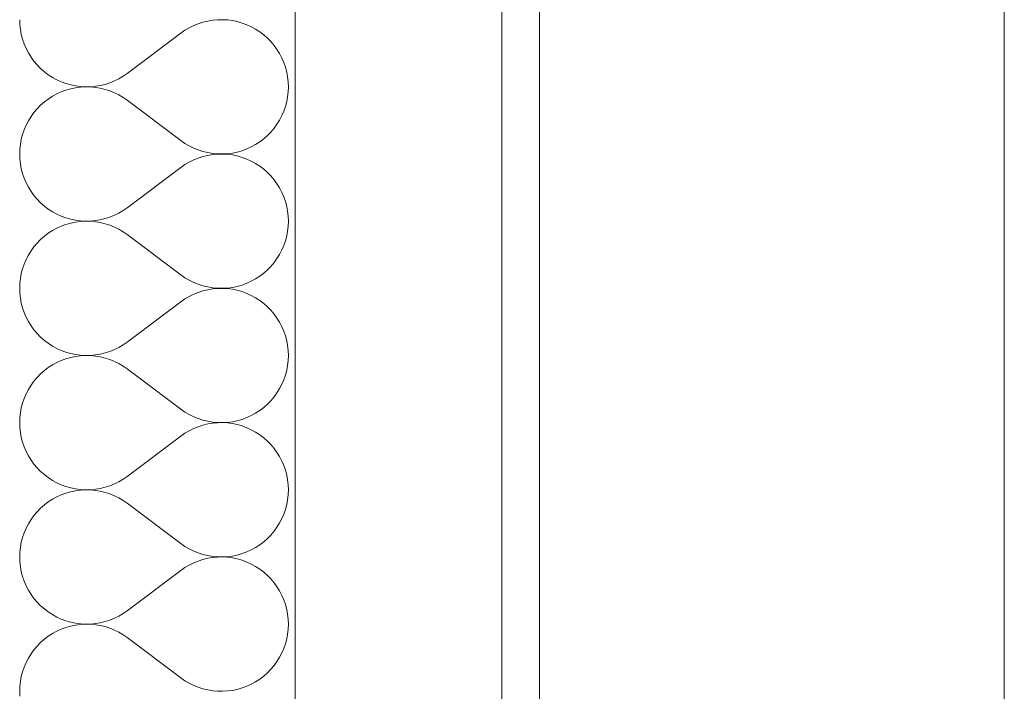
# Model space of a CAD drawing. Header units: millimetres. Extents: x 119219 to 750800, y -8933 to 168688.
# Tile 103 of 115: x 526322 to 526846, y 5464 to 5821. Entities that reach past the tile are written whole.
import ezdxf

# ---------------------------------------------------------------- set-up
doc = ezdxf.new("R2010")
doc.units = ezdxf.units.MM
doc.header["$MEASUREMENT"] = 0
doc.header["$XCLIPFRAME"] = 0
for name, color, linetype, lineweight in [('0_Ном._пера__1', 7, 'Continuous', 0), ('0_Ном._пера__120', 7, 'Continuous', 0), ('АР-Стены_внешние_.АР_Ном._пера__1', 7, 'Continuous', 0)]:
    doc.layers.add(name, color=color, linetype=linetype, lineweight=lineweight)
picture_1 = doc.add_image_def('image6.png', size_in_pixel=(725, 814))

# ---------------------------------------------------------------- blocks, each defined once
blk = doc.blocks.new('*X16')
at = {"layer": 'АР-Стены_внешние_.АР_Ном._пера__1', "color": 7, "linetype": 'Continuous', "lineweight": 0}
for p, q in [((526322.44, 5821.43), (526322.54, 5818.8)), ((526322.54, 5818.8), (526322.83, 5816.18)), ((526412.59, 5817.13), (526410.32, 5815.79)), ((526414.95, 5818.3), (526412.59, 5817.13)), ((526417.39, 5819.29), (526414.95, 5818.3)), ((526419.9, 5820.09), (526417.39, 5819.29)), ((526422.46, 5820.71), (526419.9, 5820.09)), ((526425.06, 5821.14), (526422.46, 5820.71)), ((526427.69, 5821.38), (526425.06, 5821.14)), ((526430.32, 5821.42), (526427.69, 5821.38)), ((526432.96, 5821.27), (526430.32, 5821.42)), ((526435.57, 5820.93), (526432.96, 5821.27)), ((526438.15, 5820.39), (526435.57, 5820.93)), ((526440.68, 5819.66), (526438.15, 5820.39)), ((526443.15, 5818.75), (526440.68, 5819.66)), ((526445.55, 5817.66), (526443.15, 5818.75)), ((526447.87, 5816.4), (526445.55, 5817.66)), ((526322.83, 5816.18), (526323.31, 5813.59)), ((526323.31, 5813.59), (526323.98, 5811.04)), ((526379.58, 5792.86), (526408.15, 5814.29)), ((526410.32, 5815.79), (526408.15, 5814.29)), ((526450.08, 5814.96), (526447.87, 5816.4)), ((526452.18, 5813.37), (526450.08, 5814.96)), ((526454.16, 5811.63), (526452.18, 5813.37)), ((526456, 5809.75), (526454.16, 5811.63)), ((526323.98, 5811.04), (526324.84, 5808.55)), ((526324.84, 5808.55), (526325.88, 5806.13)), ((526457.7, 5807.73), (526456, 5809.75)), ((526459.25, 5805.6), (526457.7, 5807.73)), ((526325.88, 5806.13), (526327.1, 5803.79)), ((526327.1, 5803.79), (526328.49, 5801.55)), ((526328.49, 5801.55), (526330.03, 5799.41)), ((526460.63, 5803.36), (526459.25, 5805.6)), ((526461.85, 5801.02), (526460.63, 5803.36)), ((526462.89, 5798.6), (526461.85, 5801.02)), ((526330.03, 5799.41), (526331.73, 5797.4)), ((526331.73, 5797.4), (526333.58, 5795.52)), ((526463.75, 5796.11), (526462.89, 5798.6)), ((526464.42, 5793.56), (526463.75, 5796.11)), ((526333.58, 5795.52), (526335.56, 5793.77)), ((526335.56, 5793.77), (526337.66, 5792.18)), ((526337.66, 5792.18), (526339.87, 5790.75)), ((526339.87, 5790.75), (526342.18, 5789.49)), ((526375.15, 5790.02), (526377.42, 5791.36)), ((526377.42, 5791.36), (526379.58, 5792.86)), ((526464.91, 5790.97), (526464.42, 5793.56)), ((526465.2, 5788.35), (526464.91, 5790.97)), ((526342.18, 5789.49), (526344.58, 5788.4)), ((526344.58, 5788.4), (526347.05, 5787.48)), ((526347.05, 5787.48), (526349.59, 5786.76)), ((526349.59, 5786.76), (526352.17, 5786.22)), ((526352.17, 5786.22), (526354.78, 5785.88)), ((526354.78, 5785.56), (526352.17, 5785.21)), ((526354.78, 5785.88), (526357.41, 5785.72)), ((526357.41, 5785.71), (526354.78, 5785.56)), ((526357.41, 5785.72), (526360.05, 5785.77)), ((526360.05, 5785.67), (526357.41, 5785.71)), ((526360.05, 5785.77), (526362.67, 5786)), ((526362.67, 5785.43), (526360.05, 5785.67)), ((526362.67, 5786), (526365.27, 5786.43)), ((526365.27, 5785), (526362.67, 5785.43)), ((526365.27, 5786.43), (526367.83, 5787.05)), ((526367.83, 5787.05), (526370.34, 5787.86)), ((526370.34, 5787.86), (526372.78, 5788.85)), ((526372.78, 5788.85), (526375.15, 5790.02)), ((526465.3, 5785.72), (526465.2, 5788.35)), ((526465.2, 5783.08), (526465.3, 5785.72)), ((526339.87, 5780.68), (526337.66, 5779.25)), ((526342.18, 5781.95), (526339.87, 5780.68)), ((526344.58, 5783.04), (526342.18, 5781.95)), ((526347.05, 5783.95), (526344.58, 5783.04)), ((526349.59, 5784.67), (526347.05, 5783.95)), ((526352.17, 5785.21), (526349.59, 5784.67)), ((526367.83, 5784.38), (526365.27, 5785)), ((526370.34, 5783.57), (526367.83, 5784.38)), ((526372.78, 5782.58), (526370.34, 5783.57)), ((526375.15, 5781.41), (526372.78, 5782.58)), ((526377.42, 5780.08), (526375.15, 5781.41)), ((526379.58, 5778.57), (526377.42, 5780.08)), ((526464.42, 5777.87), (526464.91, 5780.46)), ((526464.91, 5780.46), (526465.2, 5783.08)), ((526333.58, 5775.92), (526331.73, 5774.03)), ((526335.56, 5777.66), (526333.58, 5775.92)), ((526337.66, 5779.25), (526335.56, 5777.66)), ((526379.58, 5778.57), (526408.15, 5757.14)), ((526462.89, 5772.83), (526463.75, 5775.32)), ((526463.75, 5775.32), (526464.42, 5777.87)), ((526328.49, 5769.89), (526327.1, 5767.64)), ((526330.03, 5772.02), (526328.49, 5769.89)), ((526331.73, 5774.03), (526330.03, 5772.02)), ((526460.63, 5768.07), (526461.85, 5770.41)), ((526461.85, 5770.41), (526462.89, 5772.83)), ((526325.88, 5765.31), (526324.84, 5762.89)), ((526327.1, 5767.64), (526325.88, 5765.31)), ((526457.7, 5763.7), (526459.25, 5765.83)), ((526459.25, 5765.83), (526460.63, 5768.07)), ((526323.98, 5760.39), (526323.31, 5757.85)), ((526324.84, 5762.89), (526323.98, 5760.39)), ((526452.18, 5758.06), (526454.16, 5759.8)), ((526454.16, 5759.8), (526456, 5761.68)), ((526456, 5761.68), (526457.7, 5763.7)), ((526322.83, 5755.25), (526322.54, 5752.64)), ((526323.31, 5757.85), (526322.83, 5755.25)), ((526408.15, 5757.14), (526410.32, 5755.64)), ((526410.32, 5755.64), (526412.59, 5754.3)), ((526412.59, 5754.3), (526414.95, 5753.14)), ((526445.55, 5753.77), (526447.87, 5755.04)), ((526447.87, 5755.04), (526450.08, 5756.47)), ((526450.08, 5756.47), (526452.18, 5758.06)), ((526322.54, 5752.64), (526322.44, 5750)), ((526322.44, 5750), (526322.54, 5747.37)), ((526414.95, 5753.14), (526417.39, 5752.15)), ((526417.39, 5752.15), (526419.9, 5751.34)), ((526419.9, 5748.67), (526417.39, 5747.86)), ((526419.9, 5751.34), (526422.46, 5750.72)), ((526422.46, 5749.29), (526419.9, 5748.67)), ((526422.46, 5750.72), (526425.06, 5750.29)), ((526425.06, 5749.72), (526422.46, 5749.29)), ((526425.06, 5750.29), (526427.69, 5750.05)), ((526427.69, 5749.95), (526425.06, 5749.72)), ((526427.69, 5750.05), (526430.32, 5750.01)), ((526430.32, 5749.99), (526427.69, 5749.95)), ((526430.32, 5750.01), (526432.96, 5750.16)), ((526432.96, 5749.84), (526430.32, 5749.99)), ((526432.96, 5750.16), (526435.57, 5750.51)), ((526435.57, 5749.5), (526432.96, 5749.84)), ((526435.57, 5750.51), (526438.15, 5751.04)), ((526438.15, 5748.96), (526435.57, 5749.5)), ((526438.15, 5751.04), (526440.68, 5751.77)), ((526440.68, 5748.23), (526438.15, 5748.96)), ((526440.68, 5751.77), (526443.15, 5752.68)), ((526443.15, 5752.68), (526445.55, 5753.77)), ((526322.54, 5747.37), (526322.83, 5744.75)), ((526322.83, 5744.75), (526323.31, 5742.16)), ((526410.32, 5744.36), (526408.15, 5742.86)), ((526412.59, 5745.7), (526410.32, 5744.36)), ((526414.95, 5746.87), (526412.59, 5745.7)), ((526417.39, 5747.86), (526414.95, 5746.87)), ((526443.15, 5747.32), (526440.68, 5748.23)), ((526445.55, 5746.23), (526443.15, 5747.32)), ((526447.87, 5744.97), (526445.55, 5746.23)), ((526450.08, 5743.53), (526447.87, 5744.97)), ((526452.18, 5741.94), (526450.08, 5743.53)), ((526323.31, 5742.16), (526323.98, 5739.61)), ((526323.98, 5739.61), (526324.84, 5737.12)), ((526379.58, 5721.43), (526408.15, 5742.86)), ((526454.16, 5740.2), (526452.18, 5741.94)), ((526456, 5738.32), (526454.16, 5740.2)), ((526457.7, 5736.31), (526456, 5738.32)), ((526324.84, 5737.12), (526325.88, 5734.7)), ((526325.88, 5734.7), (526327.1, 5732.36)), ((526459.25, 5734.17), (526457.7, 5736.31)), ((526460.63, 5731.93), (526459.25, 5734.17)), ((526327.1, 5732.36), (526328.49, 5730.12)), ((526328.49, 5730.12), (526330.03, 5727.98)), ((526330.03, 5727.98), (526331.73, 5725.97)), ((526461.85, 5729.59), (526460.63, 5731.93)), ((526462.89, 5727.17), (526461.85, 5729.59)), ((526331.73, 5725.97), (526333.58, 5724.09)), ((526333.58, 5724.09), (526335.56, 5722.35)), ((526463.75, 5724.68), (526462.89, 5727.17)), ((526464.42, 5722.13), (526463.75, 5724.68)), ((526335.56, 5722.35), (526337.66, 5720.75)), ((526337.66, 5720.75), (526339.87, 5719.32)), ((526339.87, 5719.32), (526342.18, 5718.06)), ((526342.18, 5718.06), (526344.58, 5716.97)), ((526370.34, 5716.43), (526372.78, 5717.42)), ((526372.78, 5717.42), (526375.15, 5718.59)), ((526375.15, 5718.59), (526377.42, 5719.93)), ((526377.42, 5719.93), (526379.58, 5721.43)), ((526464.91, 5719.54), (526464.42, 5722.13)), ((526465.2, 5716.92), (526464.91, 5719.54)), ((526344.58, 5716.97), (526347.05, 5716.06)), ((526347.05, 5712.52), (526344.58, 5711.61)), ((526347.05, 5716.06), (526349.59, 5715.33)), ((526349.59, 5713.25), (526347.05, 5712.52)), ((526349.59, 5715.33), (526352.17, 5714.79)), ((526352.17, 5713.78), (526349.59, 5713.25)), ((526352.17, 5714.79), (526354.78, 5714.45)), ((526354.78, 5714.13), (526352.17, 5713.78)), ((526354.78, 5714.45), (526357.41, 5714.3)), ((526357.41, 5714.28), (526354.78, 5714.13)), ((526357.41, 5714.3), (526360.05, 5714.34)), ((526360.05, 5714.24), (526357.41, 5714.28)), ((526360.05, 5714.34), (526362.67, 5714.57)), ((526362.67, 5714), (526360.05, 5714.24)), ((526362.67, 5714.57), (526365.27, 5715)), ((526365.27, 5713.57), (526362.67, 5714)), ((526365.27, 5715), (526367.83, 5715.62)), ((526367.83, 5712.95), (526365.27, 5713.57)), ((526367.83, 5715.62), (526370.34, 5716.43)), ((526370.34, 5712.14), (526367.83, 5712.95)), ((526372.78, 5711.15), (526370.34, 5712.14)), ((526465.3, 5714.29), (526465.2, 5716.92)), ((526465.2, 5711.65), (526465.3, 5714.29)), ((526337.66, 5707.82), (526335.56, 5706.23)), ((526339.87, 5709.25), (526337.66, 5707.82)), ((526342.18, 5710.52), (526339.87, 5709.25)), ((526344.58, 5711.61), (526342.18, 5710.52)), ((526375.15, 5709.99), (526372.78, 5711.15)), ((526377.42, 5708.65), (526375.15, 5709.99)), ((526379.58, 5707.14), (526377.42, 5708.65)), ((526379.58, 5707.14), (526408.15, 5685.72)), ((526464.42, 5706.44), (526464.91, 5709.03)), ((526464.91, 5709.03), (526465.2, 5711.65)), ((526331.73, 5702.6), (526330.03, 5700.59)), ((526333.58, 5704.49), (526331.73, 5702.6)), ((526335.56, 5706.23), (526333.58, 5704.49)), ((526462.89, 5701.4), (526463.75, 5703.9)), ((526463.75, 5703.9), (526464.42, 5706.44)), ((526328.49, 5698.46), (526327.1, 5696.22)), ((526330.03, 5700.59), (526328.49, 5698.46)), ((526459.25, 5694.4), (526460.63, 5696.65)), ((526460.63, 5696.65), (526461.85, 5698.98)), ((526461.85, 5698.98), (526462.89, 5701.4)), ((526324.84, 5691.46), (526323.98, 5688.97)), ((526325.88, 5693.88), (526324.84, 5691.46)), ((526327.1, 5696.22), (526325.88, 5693.88)), ((526456, 5690.26), (526457.7, 5692.27)), ((526457.7, 5692.27), (526459.25, 5694.4)), ((526323.31, 5686.42), (526322.83, 5683.83)), ((526323.98, 5688.97), (526323.31, 5686.42)), ((526450.08, 5685.04), (526452.18, 5686.63)), ((526452.18, 5686.63), (526454.16, 5688.37)), ((526454.16, 5688.37), (526456, 5690.26)), ((526322.54, 5681.21), (526322.44, 5678.57)), ((526322.83, 5683.83), (526322.54, 5681.21)), ((526408.15, 5685.72), (526410.32, 5684.21)), ((526410.32, 5684.21), (526412.59, 5682.88)), ((526412.59, 5682.88), (526414.95, 5681.71)), ((526414.95, 5681.71), (526417.39, 5680.72)), ((526417.39, 5680.72), (526419.9, 5679.91)), ((526440.68, 5680.34), (526443.15, 5681.25)), ((526443.15, 5681.25), (526445.55, 5682.34)), ((526445.55, 5682.34), (526447.87, 5683.61)), ((526447.87, 5683.61), (526450.08, 5685.04)), ((526322.44, 5678.57), (526322.54, 5675.94)), ((526322.54, 5675.94), (526322.83, 5673.32)), ((526414.95, 5675.44), (526412.59, 5674.27)), ((526417.39, 5676.43), (526414.95, 5675.44)), ((526419.9, 5677.24), (526417.39, 5676.43)), ((526419.9, 5679.91), (526422.46, 5679.29)), ((526422.46, 5677.86), (526419.9, 5677.24)), ((526422.46, 5679.29), (526425.06, 5678.86)), ((526425.06, 5678.29), (526422.46, 5677.86)), ((526425.06, 5678.86), (526427.69, 5678.62)), ((526427.69, 5678.52), (526425.06, 5678.29)), ((526427.69, 5678.62), (526430.32, 5678.58)), ((526430.32, 5678.57), (526427.69, 5678.52)), ((526430.32, 5678.58), (526432.96, 5678.73)), ((526432.96, 5678.41), (526430.32, 5678.57)), ((526432.96, 5678.73), (526435.57, 5679.08)), ((526435.57, 5678.07), (526432.96, 5678.41)), ((526435.57, 5679.08), (526438.15, 5679.62)), ((526438.15, 5677.53), (526435.57, 5678.07)), ((526438.15, 5679.62), (526440.68, 5680.34)), ((526440.68, 5676.8), (526438.15, 5677.53)), ((526443.15, 5675.89), (526440.68, 5676.8)), ((526445.55, 5674.8), (526443.15, 5675.89)), ((526322.83, 5673.32), (526323.31, 5670.73)), ((526323.31, 5670.73), (526323.98, 5668.18)), ((526379.58, 5650), (526408.15, 5671.43)), ((526410.32, 5672.93), (526408.15, 5671.43)), ((526412.59, 5674.27), (526410.32, 5672.93)), ((526447.87, 5673.54), (526445.55, 5674.8)), ((526450.08, 5672.11), (526447.87, 5673.54)), ((526452.18, 5670.52), (526450.08, 5672.11)), ((526454.16, 5668.77), (526452.18, 5670.52)), ((526323.98, 5668.18), (526324.84, 5665.69)), ((526324.84, 5665.69), (526325.88, 5663.27)), ((526456, 5666.89), (526454.16, 5668.77)), ((526457.7, 5664.88), (526456, 5666.89)), ((526459.25, 5662.74), (526457.7, 5664.88)), ((526325.88, 5663.27), (526327.1, 5660.93)), ((526327.1, 5660.93), (526328.49, 5658.69)), ((526460.63, 5660.5), (526459.25, 5662.74)), ((526461.85, 5658.16), (526460.63, 5660.5)), ((526328.49, 5658.69), (526330.03, 5656.56)), ((526330.03, 5656.56), (526331.73, 5654.54)), ((526331.73, 5654.54), (526333.58, 5652.66)), ((526462.89, 5655.74), (526461.85, 5658.16)), ((526463.75, 5653.25), (526462.89, 5655.74)), ((526333.58, 5652.66), (526335.56, 5650.92)), ((526335.56, 5650.92), (526337.66, 5649.33)), ((526337.66, 5649.33), (526339.87, 5647.89)), ((526377.42, 5648.5), (526379.58, 5650)), ((526464.42, 5650.7), (526463.75, 5653.25)), ((526464.91, 5648.11), (526464.42, 5650.7)), ((526339.87, 5647.89), (526342.18, 5646.63)), ((526342.18, 5646.63), (526344.58, 5645.54)), ((526344.58, 5645.54), (526347.05, 5644.63)), ((526347.05, 5644.63), (526349.59, 5643.9)), ((526349.59, 5643.9), (526352.17, 5643.36)), ((526365.27, 5643.58), (526367.83, 5644.2)), ((526367.83, 5644.2), (526370.34, 5645)), ((526370.34, 5645), (526372.78, 5645.99)), ((526372.78, 5645.99), (526375.15, 5647.16)), ((526375.15, 5647.16), (526377.42, 5648.5)), ((526465.2, 5645.49), (526464.91, 5648.11)), ((526465.3, 5642.86), (526465.2, 5645.49)), ((526342.18, 5639.09), (526339.87, 5637.82)), ((526344.58, 5640.18), (526342.18, 5639.09)), ((526347.05, 5641.09), (526344.58, 5640.18)), ((526349.59, 5641.82), (526347.05, 5641.09)), ((526352.17, 5642.35), (526349.59, 5641.82)), ((526352.17, 5643.36), (526354.78, 5643.02)), ((526354.78, 5642.7), (526352.17, 5642.35)), ((526354.78, 5643.02), (526357.41, 5642.87)), ((526357.41, 5642.85), (526354.78, 5642.7)), ((526357.41, 5642.87), (526360.05, 5642.91)), ((526360.05, 5642.81), (526357.41, 5642.85)), ((526360.05, 5642.91), (526362.67, 5643.15)), ((526362.67, 5642.57), (526360.05, 5642.81)), ((526362.67, 5643.15), (526365.27, 5643.58)), ((526365.27, 5642.14), (526362.67, 5642.57)), ((526367.83, 5641.52), (526365.27, 5642.14)), ((526370.34, 5640.72), (526367.83, 5641.52)), ((526372.78, 5639.72), (526370.34, 5640.72)), ((526375.15, 5638.56), (526372.78, 5639.72)), ((526464.91, 5637.61), (526465.2, 5640.23)), ((526465.2, 5640.23), (526465.3, 5642.86)), ((526335.56, 5634.8), (526333.58, 5633.06)), ((526337.66, 5636.39), (526335.56, 5634.8)), ((526339.87, 5637.82), (526337.66, 5636.39)), ((526377.42, 5637.22), (526375.15, 5638.56)), ((526379.58, 5635.72), (526377.42, 5637.22)), ((526379.58, 5635.72), (526408.15, 5614.29)), ((526463.75, 5632.47), (526464.42, 5635.02)), ((526464.42, 5635.02), (526464.91, 5637.61)), ((526330.03, 5629.16), (526328.49, 5627.03)), ((526331.73, 5631.18), (526330.03, 5629.16)), ((526333.58, 5633.06), (526331.73, 5631.18)), ((526461.85, 5627.55), (526462.89, 5629.98)), ((526462.89, 5629.98), (526463.75, 5632.47)), ((526327.1, 5624.79), (526325.88, 5622.45)), ((526328.49, 5627.03), (526327.1, 5624.79)), ((526457.7, 5620.84), (526459.25, 5622.97)), ((526459.25, 5622.97), (526460.63, 5625.22)), ((526460.63, 5625.22), (526461.85, 5627.55)), ((526324.84, 5620.03), (526323.98, 5617.54)), ((526325.88, 5622.45), (526324.84, 5620.03)), ((526454.16, 5616.94), (526456, 5618.83)), ((526456, 5618.83), (526457.7, 5620.84)), ((526323.31, 5614.99), (526322.83, 5612.4)), ((526323.98, 5617.54), (526323.31, 5614.99)), ((526408.15, 5614.29), (526410.32, 5612.79)), ((526410.32, 5612.79), (526412.59, 5611.45)), ((526447.87, 5612.18), (526450.08, 5613.61)), ((526450.08, 5613.61), (526452.18, 5615.2)), ((526452.18, 5615.2), (526454.16, 5616.94)), ((526322.54, 5609.78), (526322.44, 5607.14)), ((526322.83, 5612.4), (526322.54, 5609.78)), ((526412.59, 5611.45), (526414.95, 5610.28)), ((526414.95, 5610.28), (526417.39, 5609.29)), ((526417.39, 5609.29), (526419.9, 5608.48)), ((526419.9, 5608.48), (526422.46, 5607.86)), ((526422.46, 5607.86), (526425.06, 5607.43)), ((526425.06, 5607.43), (526427.69, 5607.2)), ((526430.32, 5607.15), (526432.96, 5607.3)), ((526432.96, 5607.3), (526435.57, 5607.65)), ((526435.57, 5607.65), (526438.15, 5608.19)), ((526438.15, 5608.19), (526440.68, 5608.91)), ((526440.68, 5608.91), (526443.15, 5609.82)), ((526443.15, 5609.82), (526445.55, 5610.92)), ((526445.55, 5610.92), (526447.87, 5612.18)), ((526322.44, 5607.14), (526322.54, 5604.51)), ((526322.54, 5604.51), (526322.83, 5601.89)), ((526412.59, 5602.84), (526410.32, 5601.5)), ((526414.95, 5604.01), (526412.59, 5602.84)), ((526417.39, 5605), (526414.95, 5604.01)), ((526419.9, 5605.81), (526417.39, 5605)), ((526422.46, 5606.43), (526419.9, 5605.81)), ((526425.06, 5606.86), (526422.46, 5606.43)), ((526427.69, 5607.09), (526425.06, 5606.86)), ((526427.69, 5607.2), (526430.32, 5607.15)), ((526430.32, 5607.14), (526427.69, 5607.09)), ((526432.96, 5606.99), (526430.32, 5607.14)), ((526435.57, 5606.64), (526432.96, 5606.99)), ((526438.15, 5606.1), (526435.57, 5606.64)), ((526440.68, 5605.38), (526438.15, 5606.1)), ((526443.15, 5604.47), (526440.68, 5605.38)), ((526445.55, 5603.37), (526443.15, 5604.47)), ((526447.87, 5602.11), (526445.55, 5603.37)), ((526450.08, 5600.68), (526447.87, 5602.11)), ((526322.83, 5601.89), (526323.31, 5599.3)), ((526323.31, 5599.3), (526323.98, 5596.75)), ((526323.98, 5596.75), (526324.84, 5594.26)), ((526379.58, 5578.57), (526408.15, 5600)), ((526410.32, 5601.5), (526408.15, 5600)), ((526452.18, 5599.09), (526450.08, 5600.68)), ((526454.16, 5597.34), (526452.18, 5599.09)), ((526456, 5595.46), (526454.16, 5597.34)), ((526324.84, 5594.26), (526325.88, 5591.84)), ((526325.88, 5591.84), (526327.1, 5589.5)), ((526457.7, 5593.45), (526456, 5595.46)), ((526459.25, 5591.31), (526457.7, 5593.45)), ((526327.1, 5589.5), (526328.49, 5587.26)), ((526328.49, 5587.26), (526330.03, 5585.13)), ((526460.63, 5589.07), (526459.25, 5591.31)), ((526461.85, 5586.74), (526460.63, 5589.07)), ((526462.89, 5584.31), (526461.85, 5586.74)), ((526330.03, 5585.13), (526331.73, 5583.11)), ((526331.73, 5583.11), (526333.58, 5581.23)), ((526333.58, 5581.23), (526335.56, 5579.49)), ((526463.75, 5581.82), (526462.89, 5584.31)), ((526464.42, 5579.27), (526463.75, 5581.82)), ((526335.56, 5579.49), (526337.66, 5577.9)), ((526337.66, 5577.9), (526339.87, 5576.47)), ((526339.87, 5576.47), (526342.18, 5575.2)), ((526375.15, 5575.73), (526377.42, 5577.07)), ((526377.42, 5577.07), (526379.58, 5578.57)), ((526464.91, 5576.68), (526464.42, 5579.27)), ((526465.2, 5574.06), (526464.91, 5576.68)), ((526342.18, 5575.2), (526344.58, 5574.11)), ((526344.58, 5574.11), (526347.05, 5573.2)), ((526347.05, 5573.2), (526349.59, 5572.47)), ((526349.59, 5572.47), (526352.17, 5571.94)), ((526352.17, 5570.93), (526349.59, 5570.39)), ((526352.17, 5571.94), (526354.78, 5571.59)), ((526354.78, 5571.27), (526352.17, 5570.93)), ((526354.78, 5571.59), (526357.41, 5571.44)), ((526357.41, 5571.42), (526354.78, 5571.27)), ((526357.41, 5571.44), (526360.05, 5571.48)), ((526360.05, 5571.38), (526357.41, 5571.42)), ((526360.05, 5571.48), (526362.67, 5571.72)), ((526362.67, 5571.14), (526360.05, 5571.38)), ((526362.67, 5571.72), (526365.27, 5572.15)), ((526365.27, 5570.71), (526362.67, 5571.14)), ((526365.27, 5572.15), (526367.83, 5572.77)), ((526367.83, 5570.09), (526365.27, 5570.71)), ((526367.83, 5572.77), (526370.34, 5573.57)), ((526370.34, 5573.57), (526372.78, 5574.56)), ((526372.78, 5574.56), (526375.15, 5575.73)), ((526465.3, 5571.43), (526465.2, 5574.06)), ((526465.2, 5568.8), (526465.3, 5571.43)), ((526339.87, 5566.4), (526337.66, 5564.96)), ((526342.18, 5567.66), (526339.87, 5566.4)), ((526344.58, 5568.75), (526342.18, 5567.66)), ((526347.05, 5569.66), (526344.58, 5568.75)), ((526349.59, 5570.39), (526347.05, 5569.66)), ((526370.34, 5569.29), (526367.83, 5570.09)), ((526372.78, 5568.3), (526370.34, 5569.29)), ((526375.15, 5567.13), (526372.78, 5568.3)), ((526377.42, 5565.79), (526375.15, 5567.13)), ((526379.58, 5564.29), (526377.42, 5565.79)), ((526464.42, 5563.59), (526464.91, 5566.18)), ((526464.91, 5566.18), (526465.2, 5568.8)), ((526333.58, 5561.63), (526331.73, 5559.75)), ((526335.56, 5563.37), (526333.58, 5561.63)), ((526337.66, 5564.96), (526335.56, 5563.37)), ((526379.58, 5564.29), (526408.15, 5542.86)), ((526462.89, 5558.55), (526463.75, 5561.04)), ((526463.75, 5561.04), (526464.42, 5563.59)), ((526328.49, 5555.6), (526327.1, 5553.36)), ((526330.03, 5557.73), (526328.49, 5555.6)), ((526331.73, 5559.75), (526330.03, 5557.73)), ((526460.63, 5553.79), (526461.85, 5556.13)), ((526461.85, 5556.13), (526462.89, 5558.55)), ((526325.88, 5551.02), (526324.84, 5548.6)), ((526327.1, 5553.36), (526325.88, 5551.02)), ((526457.7, 5549.41), (526459.25, 5551.55)), ((526459.25, 5551.55), (526460.63, 5553.79)), ((526323.98, 5546.11), (526323.31, 5543.56)), ((526324.84, 5548.6), (526323.98, 5546.11)), ((526452.18, 5543.77), (526454.16, 5545.52)), ((526454.16, 5545.52), (526456, 5547.4)), ((526456, 5547.4), (526457.7, 5549.41)), ((526322.83, 5540.97), (526322.54, 5538.35)), ((526323.31, 5543.56), (526322.83, 5540.97)), ((526408.15, 5542.86), (526410.32, 5541.36)), ((526410.32, 5541.36), (526412.59, 5540.02)), ((526412.59, 5540.02), (526414.95, 5538.85)), ((526443.15, 5538.4), (526445.55, 5539.49)), ((526445.55, 5539.49), (526447.87, 5540.75)), ((526447.87, 5540.75), (526450.08, 5542.18)), ((526450.08, 5542.18), (526452.18, 5543.77)), ((526322.54, 5538.35), (526322.44, 5535.72)), ((526322.44, 5535.72), (526322.54, 5533.08)), ((526414.95, 5538.85), (526417.39, 5537.86)), ((526417.39, 5537.86), (526419.9, 5537.05)), ((526419.9, 5534.38), (526417.39, 5533.57)), ((526419.9, 5537.05), (526422.46, 5536.43)), ((526422.46, 5535), (526419.9, 5534.38)), ((526422.46, 5536.43), (526425.06, 5536)), ((526425.06, 5535.43), (526422.46, 5535)), ((526425.06, 5536), (526427.69, 5535.77)), ((526427.69, 5535.67), (526425.06, 5535.43)), ((526427.69, 5535.77), (526430.32, 5535.72)), ((526430.32, 5535.71), (526427.69, 5535.67)), ((526430.32, 5535.72), (526432.96, 5535.88)), ((526432.96, 5535.56), (526430.32, 5535.71)), ((526432.96, 5535.88), (526435.57, 5536.22)), ((526435.57, 5535.21), (526432.96, 5535.56)), ((526435.57, 5536.22), (526438.15, 5536.76)), ((526438.15, 5534.67), (526435.57, 5535.21)), ((526438.15, 5536.76), (526440.68, 5537.48)), ((526440.68, 5533.95), (526438.15, 5534.67)), ((526440.68, 5537.48), (526443.15, 5538.4)), ((526443.15, 5533.04), (526440.68, 5533.95)), ((526322.54, 5533.08), (526322.83, 5530.46)), ((526322.83, 5530.46), (526323.31, 5527.87)), ((526410.32, 5530.08), (526408.15, 5528.57)), ((526412.59, 5531.41), (526410.32, 5530.08)), ((526414.95, 5532.58), (526412.59, 5531.41)), ((526417.39, 5533.57), (526414.95, 5532.58)), ((526445.55, 5531.95), (526443.15, 5533.04)), ((526447.87, 5530.68), (526445.55, 5531.95)), ((526450.08, 5529.25), (526447.87, 5530.68)), ((526452.18, 5527.66), (526450.08, 5529.25)), ((526323.31, 5527.87), (526323.98, 5525.32)), ((526323.98, 5525.32), (526324.84, 5522.83)), ((526379.58, 5507.14), (526408.15, 5528.57)), ((526454.16, 5525.92), (526452.18, 5527.66)), ((526456, 5524.03), (526454.16, 5525.92)), ((526457.7, 5522.02), (526456, 5524.03)), ((526324.84, 5522.83), (526325.88, 5520.41)), ((526325.88, 5520.41), (526327.1, 5518.07)), ((526459.25, 5519.89), (526457.7, 5522.02)), ((526460.63, 5517.64), (526459.25, 5519.89)), ((526327.1, 5518.07), (526328.49, 5515.83)), ((526328.49, 5515.83), (526330.03, 5513.7)), ((526330.03, 5513.7), (526331.73, 5511.68)), ((526461.85, 5515.31), (526460.63, 5517.64)), ((526462.89, 5512.89), (526461.85, 5515.31)), ((526331.73, 5511.68), (526333.58, 5509.8)), ((526333.58, 5509.8), (526335.56, 5508.06)), ((526335.56, 5508.06), (526337.66, 5506.47)), ((526463.75, 5510.39), (526462.89, 5512.89)), ((526464.42, 5507.85), (526463.75, 5510.39)), ((526464.91, 5505.25), (526464.42, 5507.85)), ((526337.66, 5506.47), (526339.87, 5505.04)), ((526339.87, 5505.04), (526342.18, 5503.77)), ((526342.18, 5503.77), (526344.58, 5502.68)), ((526344.58, 5502.68), (526347.05, 5501.77)), ((526370.34, 5502.15), (526372.78, 5503.14)), ((526372.78, 5503.14), (526375.15, 5504.3)), ((526375.15, 5504.3), (526377.42, 5505.64)), ((526377.42, 5505.64), (526379.58, 5507.14)), ((526465.2, 5502.64), (526464.91, 5505.25)), ((526465.3, 5500), (526465.2, 5502.64)), ((526344.58, 5497.32), (526342.18, 5496.23)), ((526347.05, 5498.23), (526344.58, 5497.32)), ((526347.05, 5501.77), (526349.59, 5501.04)), ((526349.59, 5498.96), (526347.05, 5498.23)), ((526349.59, 5501.04), (526352.17, 5500.51)), ((526352.17, 5499.5), (526349.59, 5498.96)), ((526352.17, 5500.51), (526354.78, 5500.16)), ((526354.78, 5499.84), (526352.17, 5499.5)), ((526354.78, 5500.16), (526357.41, 5500.01)), ((526357.41, 5499.99), (526354.78, 5499.84)), ((526357.41, 5500.01), (526360.05, 5500.05)), ((526360.05, 5499.95), (526357.41, 5499.99)), ((526360.05, 5500.05), (526362.67, 5500.29)), ((526362.67, 5499.72), (526360.05, 5499.95)), ((526362.67, 5500.29), (526365.27, 5500.72)), ((526365.27, 5499.29), (526362.67, 5499.72)), ((526365.27, 5500.72), (526367.83, 5501.34)), ((526367.83, 5498.67), (526365.27, 5499.29)), ((526367.83, 5501.34), (526370.34, 5502.15)), ((526370.34, 5497.86), (526367.83, 5498.67)), ((526372.78, 5496.87), (526370.34, 5497.86)), ((526464.91, 5494.75), (526465.2, 5497.37)), ((526465.2, 5497.37), (526465.3, 5500)), ((526337.66, 5493.53), (526335.56, 5491.94)), ((526339.87, 5494.97), (526337.66, 5493.53)), ((526342.18, 5496.23), (526339.87, 5494.97)), ((526375.15, 5495.7), (526372.78, 5496.87)), ((526377.42, 5494.36), (526375.15, 5495.7)), ((526379.58, 5492.86), (526377.42, 5494.36)), ((526379.58, 5492.86), (526408.15, 5471.43)), ((526463.75, 5489.61), (526464.42, 5492.16)), ((526464.42, 5492.16), (526464.91, 5494.75)), ((526331.73, 5488.32), (526330.03, 5486.31)), ((526333.58, 5490.2), (526331.73, 5488.32)), ((526335.56, 5491.94), (526333.58, 5490.2)), ((526461.85, 5484.7), (526462.89, 5487.12)), ((526462.89, 5487.12), (526463.75, 5489.61)), ((526327.1, 5481.93), (526325.88, 5479.59)), ((526328.49, 5484.17), (526327.1, 5481.93)), ((526330.03, 5486.31), (526328.49, 5484.17)), ((526459.25, 5480.12), (526460.63, 5482.36)), ((526460.63, 5482.36), (526461.85, 5484.7)), ((526324.84, 5477.17), (526323.98, 5474.68)), ((526325.88, 5479.59), (526324.84, 5477.17)), ((526456, 5475.97), (526457.7, 5477.98)), ((526457.7, 5477.98), (526459.25, 5480.12)), ((526323.31, 5472.13), (526322.83, 5469.54)), ((526323.98, 5474.68), (526323.31, 5472.13)), ((526408.15, 5471.43), (526410.32, 5469.93)), ((526450.08, 5470.75), (526452.18, 5472.35)), ((526452.18, 5472.35), (526454.16, 5474.09)), ((526454.16, 5474.09), (526456, 5475.97)), ((526322.54, 5466.92), (526322.44, 5464.29)), ((526322.83, 5469.54), (526322.54, 5466.92)), ((526410.32, 5469.93), (526412.59, 5468.59)), ((526412.59, 5468.59), (526414.95, 5467.42)), ((526414.95, 5467.42), (526417.39, 5466.43)), ((526417.39, 5466.43), (526419.9, 5465.62)), ((526438.15, 5465.33), (526440.68, 5466.06)), ((526440.68, 5466.06), (526443.15, 5466.97)), ((526443.15, 5466.97), (526445.55, 5468.06)), ((526445.55, 5468.06), (526447.87, 5469.32)), ((526447.87, 5469.32), (526450.08, 5470.75)), ((526322.44, 5464.29), (526322.54, 5461.65)), ((526419.9, 5465.62), (526422.46, 5465)), ((526422.46, 5465), (526425.06, 5464.57)), ((526425.06, 5464.57), (526427.69, 5464.34)), ((526427.69, 5464.34), (526430.32, 5464.3)), ((526430.32, 5464.3), (526432.96, 5464.45)), ((526432.96, 5464.45), (526435.57, 5464.79)), ((526435.57, 5464.79), (526438.15, 5465.33))]:
    blk.add_line(p, q, dxfattribs=at)
blk = doc.blocks.new('Штриховка_6_1', base_point=(0, 0))
at = {"layer": 'АР-Стены_внешние_.АР_Ном._пера__1', "color": 7, "linetype": 'Continuous', "lineweight": 0}
blk.add_blockref('*X16', (0, 0), dxfattribs=at)

msp = doc.modelspace()

# ---------------------------------------------------------------- linework, layer by layer
at = {"layer": '0_Ном._пера__1', "color": 7, "linetype": 'Continuous', "lineweight": 0}
msp.add_lwpolyline([(526845.989, 369.816), (526845.989, 6060.002), (526737.848, 7860)], dxfattribs=at)
at = {"layer": '0_Ном._пера__120', "color": 7, "linetype": 'Continuous', "lineweight": 0}
msp.add_line((526598.867, 369.816), (526598.867, 6059.696), dxfattribs=at)
at = {"layer": 'АР-Стены_внешние_.АР_Ном._пера__1', "color": 7, "linetype": 'Continuous', "lineweight": 0}
for p, q in [((526468.867, 6060.002), (526468.867, 3349.992)), ((526578.867, 6060.002), (526578.867, 3349.992)), ((526598.867, 6060.002), (526598.867, 369.816))]:
    msp.add_line(p, q, dxfattribs=at)

# ---------------------------------------------------------------- block references
msp.add_blockref('Штриховка_6_1', (0, 0), dxfattribs=at)

# ---------------------------------------------------------------- pictures from other files: only their frames are drawn
at = {"linetype": 'Continuous', "lineweight": 0}
image = msp.add_image(picture_1, insert=(526845.989, 6060.002), size_in_units=(247.122, 5690.186), rotation=180, dxfattribs=at)
image.set_boundary_path([(-0.5, -0.5), (724.5, 813.5)])

doc.saveas('drawing.dxf')
